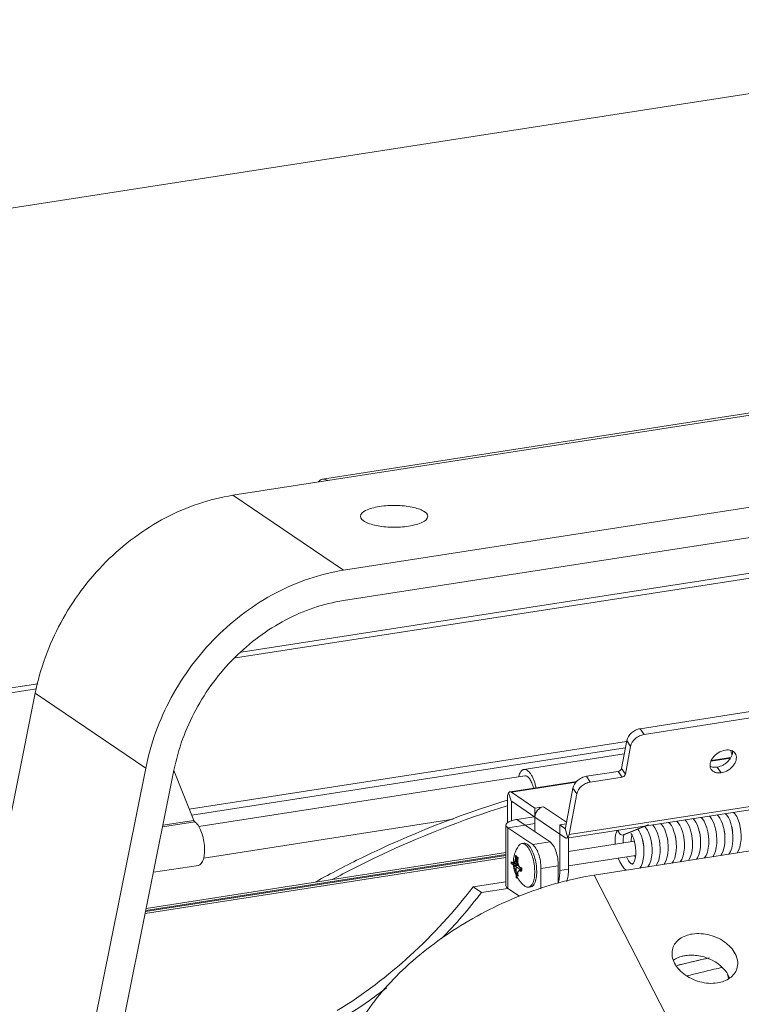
# Model space of a CAD drawing. Header units: millimetres. Extents: x 29170 to 33192, y 579 to 3108.
# Tile 72 of 256: x 30747 to 30860, y 1524 to 1677. Entities that reach past the tile are written whole.
import ezdxf

# ---------------------------------------------------------------- set-up
doc = ezdxf.new("R2010")
doc.units = ezdxf.units.MM
doc.layers.add('细实线', color=7, linetype='Continuous', lineweight=13)

msp = doc.modelspace()

# ---------------------------------------------------------------- linework, layer by layer
at = {"layer": '细实线'}
for p, q in [((30935.49, 1677.248), (30604.605, 1625.94)), ((30780.396, 1603.048), (30954.227, 1630.003)), ((30938.735, 1627.93), (30794.359, 1605.543)), ((30797.637, 1591.351), (30971.467, 1618.306)), ((30971.468, 1613.576), (30797.638, 1586.621)), ((30964.92, 1606.969), (30781.673, 1578.554)), ((30965.324, 1606.281), (30780.785, 1577.666)), ((30780.396, 1603.048), (30797.637, 1591.351)), ((30749.966, 1573.638), (30697.824, 1565.552)), ((30749.736, 1572.851), (30698.228, 1564.864)), ((30730.416, 1476.873), (30749.542, 1572.186)), ((30749.542, 1572.186), (30766.782, 1560.49)), ((30871.015, 1570.828), (30843.945, 1566.631)), ((30871.623, 1569.931), (30844.552, 1565.733)), ((30844.552, 1565.733), (30843.945, 1566.631)), ((30773.586, 1554.057), (30841.82, 1564.637)), ((30841.846, 1564.773), (30841.036, 1560.434)), ((30842.453, 1563.876), (30841.644, 1559.536)), ((30842.453, 1563.876), (30841.846, 1564.773)), ((30773.955, 1553.126), (30841.63, 1563.62)), ((30825.81, 1560.271), (30841.458, 1562.697)), ((30855.007, 1561.562), (30858.033, 1562.031)), ((30855.044, 1561.666), (30858.112, 1562.142)), ((30747.656, 1465.176), (30766.782, 1560.49)), ((30771.191, 1560.168), (30752.273, 1465.892)), ((30774.279, 1552.31), (30771.18, 1560.116)), ((30825.963, 1559.282), (30775.057, 1551.389)), ((30835.548, 1559.2), (30840.511, 1559.97)), ((30840.511, 1559.97), (30841.119, 1559.072)), ((30841.036, 1560.434), (30841.644, 1559.536)), ((30855.971, 1560.643), (30856.579, 1559.746)), ((30823.638, 1556.796), (30834.069, 1558.414)), ((30823.867, 1556.733), (30833.948, 1558.296)), ((30836.156, 1558.303), (30835.548, 1559.2)), ((30836.156, 1558.303), (30841.119, 1559.072)), ((30823.41, 1556.628), (30823.893, 1555.241)), ((30827.531, 1554.247), (30823.867, 1556.733)), ((30833.449, 1557.342), (30832.292, 1551.141)), ((30877.619, 1556.545), (30832.502, 1549.549)), ((30877.997, 1557.129), (30832.879, 1550.133)), ((30834.057, 1556.445), (30832.879, 1550.133)), ((30834.057, 1556.445), (30833.449, 1557.342)), ((30823.221, 1555.753), (30823.222, 1551.954)), ((30823.868, 1555.125), (30824.094, 1555.16)), ((30823.868, 1555.125), (30823.868, 1552.276)), ((30823.893, 1555.241), (30823.923, 1555.264)), ((30823.923, 1555.264), (30823.954, 1555.256)), ((30827.531, 1552.828), (30823.954, 1555.256)), ((30836.789, 1543.789), (30907.712, 1554.786)), ((30828.884, 1554.457), (30827.531, 1554.247)), ((30827.531, 1554.247), (30827.531, 1552.828)), ((30832.459, 1552.032), (30828.884, 1554.457)), ((30774.423, 1552.102), (30769.416, 1551.325)), ((30774.279, 1552.31), (30769.464, 1551.563)), ((30814.782, 1552.489), (30775.829, 1546.449)), ((30823.003, 1551.597), (30823.005, 1542.137)), ((30823.296, 1551.178), (30826.003, 1551.598)), ((30824.71, 1552.475), (30827.43, 1552.897)), ((30824.71, 1552.475), (30826.003, 1551.598)), ((30826.003, 1551.598), (30827.531, 1551.835)), ((30829.882, 1548.966), (30826.003, 1551.598)), ((30827.531, 1552.828), (30827.532, 1550.56)), ((30831.41, 1550.197), (30827.531, 1552.828)), ((30832.41, 1551.771), (30831.41, 1551.616)), ((30831.41, 1551.616), (30831.41, 1550.197)), ((30832.211, 1551.072), (30831.41, 1551.616)), ((30841.291, 1550.046), (30845.149, 1551.638)), ((30845.149, 1551.638), (30845.268, 1551.671)), ((30823.296, 1551.178), (30823.298, 1541.718)), ((30827.175, 1548.546), (30823.296, 1551.178)), ((30831.411, 1544.521), (30831.41, 1550.197)), ((30832.272, 1549.612), (30831.41, 1550.197)), ((30832.24, 1551.076), (30832.211, 1551.072)), ((30832.261, 1551.072), (30832.242, 1551.063)), ((30832.261, 1551.072), (30832.643, 1549.617)), ((30841.291, 1550.046), (30841.41, 1550.079)), ((30841.41, 1550.079), (30844.713, 1551.442)), ((30841.425, 1550.003), (30841.476, 1550.106)), ((30850.693, 1550.037), (30850.767, 1549.666)), ((30851.951, 1550.256), (30852.021, 1549.918)), ((30852.073, 1549.527), (30851.972, 1550.17)), ((30853.366, 1549.411), (30853.291, 1550.055)), ((30854.492, 1550.583), (30854.564, 1550.207)), ((30854.602, 1549.898), (30854.504, 1550.533)), ((30854.564, 1550.207), (30854.607, 1549.823)), ((30855.878, 1549.969), (30855.792, 1550.596)), ((30856.983, 1551.142), (30857.072, 1550.712)), ((30857.158, 1549.97), (30857.088, 1550.593)), ((30858.384, 1550.548), (30858.277, 1551.204)), ((30858.369, 1550.687), (30858.391, 1550.464)), ((30858.436, 1549.885), (30858.384, 1550.548)), ((30859.554, 1551.32), (30859.612, 1551.023)), ((30859.662, 1550.611), (30859.571, 1551.243)), ((30859.612, 1551.023), (30859.665, 1550.574)), ((30859.703, 1549.966), (30859.662, 1550.611)), ((30825.476, 1548.708), (30825.785, 1548.756)), ((30829.882, 1548.966), (30827.175, 1548.546)), ((30832.501, 1549.549), (30832.643, 1549.617)), ((30832.765, 1544.731), (30832.764, 1549.589)), ((30843.068, 1549.058), (30832.764, 1547.46)), ((30844.515, 1548.138), (30844.434, 1548.769)), ((30845.647, 1549.221), (30845.719, 1548.845)), ((30845.758, 1548.532), (30845.66, 1549.168)), ((30845.719, 1548.845), (30845.763, 1548.46)), ((30845.805, 1547.884), (30845.758, 1548.532)), ((30847.037, 1548.581), (30846.952, 1549.208)), ((30847.071, 1547.947), (30847.037, 1548.581)), ((30848.133, 1549.784), (30848.191, 1549.546)), ((30848.191, 1549.546), (30848.268, 1549.077)), ((30848.279, 1548.973), (30848.198, 1549.502)), ((30848.268, 1549.077), (30848.288, 1548.859)), ((30848.328, 1548.369), (30848.279, 1548.973)), ((30849.577, 1548.813), (30849.506, 1549.434)), ((30850.81, 1549.325), (30850.709, 1549.972)), ((30850.767, 1549.666), (30850.814, 1549.267)), ((30850.858, 1548.668), (30850.81, 1549.325)), ((30852.121, 1548.871), (30852.073, 1549.527)), ((30854.648, 1549.25), (30854.602, 1549.898)), ((30823.004, 1547.001), (30766.8, 1538.286)), ((30823.004, 1547.288), (30766.859, 1538.583)), ((30823.004, 1546.534), (30766.703, 1537.804)), ((30823.004, 1546.821), (30766.763, 1538.1)), ((30823.831, 1545.834), (30823.823, 1545.607)), ((30823.823, 1545.607), (30825.375, 1544.555)), ((30823.951, 1545.753), (30823.831, 1545.834)), ((30824.129, 1545.698), (30824.146, 1545.7)), ((30824.146, 1545.7), (30824.179, 1545.708)), ((30824.926, 1545.458), (30824.178, 1545.559)), ((30824.179, 1545.708), (30824.2, 1545.716)), ((30824.184, 1545.75), (30824.21, 1545.697)), ((30824.247, 1545.665), (30824.901, 1545.535)), ((30824.493, 1546.84), (30824.493, 1546.576)), ((30824.6, 1543.378), (30824.599, 1546.784)), ((30824.685, 1546.419), (30824.866, 1546.271)), ((30824.704, 1546.696), (30824.704, 1546.433)), ((30824.741, 1546.595), (30824.907, 1546.431)), ((30824.91, 1546.466), (30824.83, 1546.548)), ((30843.235, 1546.857), (30832.765, 1545.234)), ((30842.74, 1545.51), (30842.715, 1545.502)), ((30842.797, 1545.553), (30842.74, 1545.51)), ((30843.2, 1546.566), (30843.077, 1546.833)), ((30774.997, 1545.308), (30767.991, 1544.221)), ((30824.184, 1545.36), (30824.977, 1545.337)), ((30824.21, 1545.291), (30824.995, 1545.297)), ((30824.686, 1543.924), (30824.836, 1544.077)), ((30824.742, 1543.759), (30824.851, 1543.889)), ((30825.477, 1544.844), (30825.001, 1544.457)), ((30825.248, 1544.873), (30825.368, 1544.791)), ((30825.248, 1544.409), (30825.368, 1544.328)), ((30825.347, 1544.52), (30825.483, 1544.673)), ((30825.368, 1544.791), (30825.375, 1544.555)), ((30825.368, 1544.328), (30825.375, 1544.555)), ((30831.176, 1545.25), (30828.469, 1544.831)), ((30828.469, 1541.665), (30828.469, 1544.831)), ((30831.176, 1542.541), (30831.176, 1545.25)), ((30832.765, 1544.731), (30831.411, 1544.521)), ((30817.88, 1541.955), (30823.005, 1542.75)), ((30824.705, 1543.322), (30824.705, 1543.586)), ((30824.786, 1543.719), (30824.742, 1543.759)), ((30824.831, 1543.686), (30824.883, 1543.756)), ((30836.789, 1543.789), (30851.725, 1514.739)), ((30819.173, 1541.078), (30817.88, 1541.955)), ((30819.173, 1541.078), (30823.298, 1541.718)), ((30823.298, 1541.718), (30825.119, 1540.482)), ((30826.005, 1542.035), (30825.943, 1542.08)), ((30826.533, 1541.89), (30826.842, 1541.938)), ((30857.756, 1527.662), (30857.555, 1528.363))]:
    msp.add_line(p, q, dxfattribs=at)
for points in [[(30857.088, 1550.593), (30856.971, 1551.203), (30856.809, 1551.774), (30856.614, 1552.272), (30856.399, 1552.678), (30856.169, 1552.997), (30855.971, 1553.188)], [(30858.277, 1551.204), (30858.122, 1551.816), (30857.929, 1552.351), (30857.711, 1552.792), (30857.475, 1553.141), (30857.239, 1553.384)], [(30859.571, 1551.243), (30859.432, 1551.852), (30859.244, 1552.419), (30859.013, 1552.919), (30858.746, 1553.328), (30858.498, 1553.58)], [(30846.952, 1549.208), (30846.821, 1549.812), (30846.651, 1550.355), (30846.457, 1550.812), (30846.246, 1551.185), (30846.016, 1551.482), (30845.862, 1551.62)], [(30848.198, 1549.502), (30848.074, 1550.044), (30847.909, 1550.564), (30847.721, 1551.006), (30847.515, 1551.372), (30847.291, 1551.666), (30847.126, 1551.816)], [(30849.506, 1549.434), (30849.388, 1550.042), (30849.225, 1550.611), (30849.031, 1551.105), (30848.817, 1551.508), (30848.587, 1551.824), (30848.392, 1552.012)], [(30850.709, 1549.972), (30850.557, 1550.591), (30850.362, 1551.146), (30850.14, 1551.603), (30849.901, 1551.959), (30849.66, 1552.209)], [(30851.972, 1550.17), (30851.82, 1550.786), (30851.625, 1551.342), (30851.402, 1551.801), (30851.162, 1552.158), (30850.922, 1552.405)], [(30853.291, 1550.055), (30853.17, 1550.66), (30853.014, 1551.203), (30852.829, 1551.674), (30852.623, 1552.068), (30852.396, 1552.389), (30852.183, 1552.6)], [(30854.504, 1550.533), (30854.357, 1551.143), (30854.163, 1551.705), (30853.935, 1552.181), (30853.685, 1552.553), (30853.448, 1552.796)], [(30855.792, 1550.596), (30855.66, 1551.196), (30855.491, 1551.734), (30855.298, 1552.188), (30855.087, 1552.559), (30854.859, 1552.854), (30854.705, 1552.991)], [(30840.391, 1550.772), (30840.247, 1550.497), (30840.122, 1550.091), (30840.044, 1549.596), (30840.021, 1549.012), (30840.046, 1548.589)], [(30842.495, 1550.278), (30842.504, 1550.269), (30842.581, 1550.189), (30842.695, 1550.025), (30842.828, 1549.768), (30842.963, 1549.422), (30843.085, 1549), (30843.181, 1548.525), (30843.245, 1548.02), (30843.269, 1547.512), (30843.254, 1547.021), (30843.2, 1546.568), (30843.112, 1546.177), (30843.003, 1545.873), (30842.89, 1545.666), (30842.797, 1545.553)], [(30842.57, 1548.981), (30842.56, 1549.352), (30842.583, 1549.721), (30842.631, 1550.008), (30842.654, 1550.084)], [(30844.434, 1548.769), (30844.31, 1549.358), (30844.153, 1549.885), (30843.969, 1550.34), (30843.764, 1550.722), (30843.582, 1550.975)], [(30845.66, 1549.168), (30845.512, 1549.78), (30845.318, 1550.341), (30845.09, 1550.814), (30844.842, 1551.183), (30844.624, 1551.405)], [(30853.186, 1550.58), (30853.198, 1550.54), (30853.293, 1550.061), (30853.354, 1549.552), (30853.356, 1549.491)], [(30855.693, 1551.049), (30855.709, 1550.994), (30855.807, 1550.529), (30855.873, 1550.032), (30855.875, 1549.992)], [(30857.072, 1550.712), (30857.137, 1550.211), (30857.144, 1550.096)], [(30858.243, 1551.338), (30858.291, 1551.142), (30858.369, 1550.687)], [(30841.307, 1548.785), (30841.296, 1549.137), (30841.318, 1549.512), (30841.366, 1549.804), (30841.425, 1550.003)], [(30844.336, 1549.234), (30844.354, 1549.171), (30844.449, 1548.691), (30844.511, 1548.182), (30844.511, 1548.163)], [(30846.958, 1549.189), (30847.022, 1548.734), (30847.028, 1548.641)], [(30848.946, 1545.674), (30849.123, 1545.933), (30849.335, 1546.423), (30849.482, 1546.977), (30849.568, 1547.571), (30849.598, 1548.189), (30849.577, 1548.813)], [(30849.399, 1549.987), (30849.405, 1549.966), (30849.501, 1549.487), (30849.563, 1548.978), (30849.566, 1548.906)], [(30850.215, 1545.871), (30850.444, 1546.241), (30850.648, 1546.778), (30850.782, 1547.376), (30850.85, 1548.013), (30850.858, 1548.668)], [(30851.479, 1546.067), (30851.712, 1546.448), (30851.914, 1546.984), (30852.046, 1547.581), (30852.114, 1548.217), (30852.121, 1548.871)], [(30852.021, 1549.918), (30852.085, 1549.417), (30852.096, 1549.205)], [(30852.736, 1546.262), (30852.881, 1546.464), (30853.104, 1546.952), (30853.26, 1547.509), (30853.353, 1548.114), (30853.388, 1548.754), (30853.366, 1549.411)], [(30854.008, 1546.459), (30854.246, 1546.855), (30854.443, 1547.383), (30854.573, 1547.972), (30854.64, 1548.602), (30854.648, 1549.25)], [(30855.269, 1546.654), (30855.489, 1547.009), (30855.688, 1547.516), (30855.823, 1548.087), (30855.897, 1548.699), (30855.914, 1549.332), (30855.878, 1549.969)], [(30856.525, 1546.849), (30856.693, 1547.091), (30856.907, 1547.578), (30857.057, 1548.132), (30857.146, 1548.727), (30857.178, 1549.345), (30857.158, 1549.97)], [(30857.799, 1547.047), (30858.046, 1547.463), (30858.242, 1548.003), (30858.369, 1548.601), (30858.432, 1549.232), (30858.436, 1549.885)], [(30859.061, 1547.242), (30859.289, 1547.616), (30859.484, 1548.124), (30859.617, 1548.701), (30859.689, 1549.323), (30859.703, 1549.966)], [(30843.895, 1544.891), (30844.092, 1545.192), (30844.299, 1545.692), (30844.44, 1546.253), (30844.521, 1546.857), (30844.545, 1547.492), (30844.515, 1548.138)], [(30845.165, 1545.088), (30845.404, 1545.486), (30845.601, 1546.015), (30845.731, 1546.606), (30845.797, 1547.236), (30845.805, 1547.884)], [(30846.425, 1545.283), (30846.643, 1545.632), (30846.842, 1546.137), (30846.978, 1546.706), (30847.053, 1547.316), (30847.071, 1547.947)], [(30847.683, 1545.478), (30847.809, 1545.648), (30848.024, 1546.096), (30848.182, 1546.614), (30848.283, 1547.175), (30848.33, 1547.765), (30848.328, 1548.369)], [(30840.515, 1546.436), (30840.763, 1545.862), (30841.068, 1545.328), (30841.417, 1544.878), (30841.772, 1544.561)], [(30842.641, 1545.52), (30842.514, 1545.598), (30842.34, 1545.761), (30842.147, 1546.01), (30841.95, 1546.342), (30841.813, 1546.637)], [(30842.717, 1545.502), (30842.699, 1545.502), (30842.641, 1545.52)]]:
    msp.add_lwpolyline(points, dxfattribs=at)
for centre, radius, start, end in [((30828.75, 1545.725), 4.6, 145.22989, 180.31677), ((30828.748, 1545.725), 4.598, 180.31679, 180.69965), ((30828.747, 1545.725), 4.597, 180.69964, 181.11782), ((30828.75, 1545.725), 4.6, 181.11793, 232.3986), ((30827.201, 1545.561), 3.023, 177.95126, 180.0281), ((30827.498, 1545.562), 3.32, 180.04399, 183.47607), ((30827.043, 1545.566), 2.864, 177.3324, 177.93865), ((30826.942, 1545.571), 2.763, 176.28216, 177.33528), ((30829.175, 1545.093), 4.681, 161.29075, 163.54844), ((30830.371, 1544.927), 5.668, 164.15826, 166.05118), ((30824.859, 1545.572), 0.707, 197.39727, 203.36565), ((30828.438, 1545.102), 3.933, 197.43106, 199.96664), ((30828.113, 1551.515), 7.147, 247.22781, 248.34985), ((30826.572, 1548.648), 4.306, 253.46103, 255.25134), ((30822.027, 1544.665), 3.455, 2.95704, 3.44767), ((30822.517, 1544.673), 2.965, 356.35145, 0.03543), ((30822.185, 1544.672), 3.297, 0.0371, 2.97884), ((30825.183, 1544.198), 0.623, 230.34566, 232.23907), ((30825.146, 1544.149), 0.561, 232.21086, 235.80364), ((30828.732, 1544.877), 4.009, 195.60806, 197.9927), ((30754.591, 1590.407), 81.265, 315.86809, 322.6268), ((30882.008, 1404.079), 129.69, 102.11526, 104.41224), ((30881.919, 1404.466), 129.293, 102.21665, 104.11115), ((30882.228, 1403.212), 130.585, 104.10864, 104.4215), ((30884.248, 1402.27), 130.047, 102.78691, 104.70897), ((30883.942, 1403.593), 128.689, 102.19384, 102.78452), ((30757.912, 1586.513), 76.138, 301.7395, 307.61453)]:
    msp.add_arc(centre, radius, start, end, dxfattribs=at)
for points, knots in [([(30794.36, 1605.543), (30794.303, 1605.534), (30794.061, 1605.471), (30793.856, 1605.304), (30793.733, 1605.158)], [0, 0, 0, 0, 0.2330114, 1, 1, 1, 1]), ([(30795.124, 1605.332), (30795.062, 1605.374), (30794.833, 1605.51), (30794.55, 1605.572), (30794.36, 1605.543)], [0, 0, 0, 0, 0.2799529, 1, 1, 1, 1]), ([(30780.396, 1603.048), (30776.747, 1602.482), (30771.313, 1600.615), (30764.902, 1596.567), (30758.973, 1591.444), (30753.05, 1583.482), (30750.308, 1576.005), (30749.542, 1572.186)], [0, 0, 0, 0, 0.2398939, 0.3645501, 0.4913243, 0.7470206, 1, 1, 1, 1]), ([(30803.286, 1601.299), (30802.873, 1601.234), (30802.114, 1601.072), (30801.07, 1600.717), (30800.298, 1600.167), (30800.299, 1599.762)], [0, 0, 0, 0, 0.3594279, 0.6515801, 1, 1, 1, 1]), ([(30810.798, 1599.765), (30810.798, 1600.115), (30810.197, 1600.619), (30809.318, 1600.968), (30808.298, 1601.236), (30807.125, 1601.405), (30805.431, 1601.504), (30804.134, 1601.43), (30803.286, 1601.299)], [0, 0, 0, 0, 0.1306025, 0.2364591, 0.3676442, 0.518101, 0.6797159, 1, 1, 1, 1]), ([(30800.299, 1599.762), (30800.299, 1599.412), (30800.9, 1598.907), (30801.779, 1598.558), (30802.799, 1598.291), (30803.972, 1598.122), (30805.666, 1598.022), (30806.963, 1598.097), (30807.811, 1598.228)], [0, 0, 0, 0, 0.1306025, 0.2364591, 0.3676442, 0.518101, 0.6797159, 1, 1, 1, 1]), ([(30807.811, 1598.228), (30808.225, 1598.292), (30808.983, 1598.455), (30810.027, 1598.81), (30810.799, 1599.36), (30810.798, 1599.765)], [0, 0, 0, 0, 0.3594279, 0.6515801, 1, 1, 1, 1]), ([(30797.637, 1591.351), (30793.987, 1590.786), (30788.554, 1588.918), (30782.142, 1584.87), (30776.213, 1579.748), (30770.29, 1571.786), (30767.548, 1564.308), (30766.782, 1560.49)], [0, 0, 0, 0, 0.2398939, 0.3645501, 0.4913243, 0.7470206, 1, 1, 1, 1]), ([(30771.191, 1560.168), (30771.848, 1563.442), (30774.198, 1569.851), (30779.275, 1576.675), (30784.357, 1581.066), (30789.852, 1584.536), (30794.509, 1586.136), (30797.638, 1586.621)], [0, 0, 0, 0, 0.2529794, 0.5086757, 0.6354499, 0.7601061, 1, 1, 1, 1]), ([(30841.846, 1564.773), (30841.931, 1565.234), (30842.389, 1565.887), (30843.205, 1566.428), (30843.698, 1566.593), (30843.945, 1566.631)], [0, 0, 0, 0, 0.4791212, 0.7449765, 1, 1, 1, 1]), ([(30844.552, 1565.733), (30844.306, 1565.695), (30843.812, 1565.531), (30842.997, 1564.99), (30842.539, 1564.336), (30842.453, 1563.876)], [0, 0, 0, 0, 0.2550235, 0.5208788, 1, 1, 1, 1]), ([(30855.047, 1560.259), (30854.968, 1560.376), (30854.852, 1560.655), (30854.842, 1561.124), (30854.983, 1561.614), (30855.362, 1562.267), (30856.101, 1562.935), (30856.855, 1563.236), (30857.241, 1563.296)], [0, 0, 0, 0, 0.0988151, 0.2046949, 0.3216937, 0.450093, 0.7272153, 1, 1, 1, 1]), ([(30858.352, 1563.159), (30858.381, 1562.892), (30858.259, 1562.292), (30857.82, 1561.664), (30857.332, 1561.227), (30856.772, 1560.865), (30856.294, 1560.693), (30855.971, 1560.643)], [0, 0, 0, 0, 0.2157021, 0.4673717, 0.6023408, 0.738594, 1, 1, 1, 1]), ([(30858.773, 1562.783), (30858.852, 1562.665), (30858.968, 1562.386), (30858.978, 1561.917), (30858.837, 1561.427), (30858.458, 1560.774), (30857.719, 1560.106), (30856.965, 1559.806), (30856.579, 1559.746)], [0, 0, 0, 0, 0.0988151, 0.2046949, 0.3216937, 0.450093, 0.7272153, 1, 1, 1, 1]), ([(30857.241, 1563.296), (30857.399, 1563.32), (30857.707, 1563.338), (30858.145, 1563.261), (30858.515, 1563.078), (30858.702, 1562.887), (30858.773, 1562.783)], [0, 0, 0, 0, 0.2817447, 0.5400201, 0.7765229, 1, 1, 1, 1]), ([(30858.073, 1563.241), (30858.092, 1563.188), (30858.168, 1562.967), (30858.233, 1562.743), (30858.276, 1562.572)], [0, 0, 0, 0, 0.2441535, 1, 1, 1, 1]), ([(30855.971, 1560.643), (30855.871, 1560.628), (30855.501, 1560.593), (30855.114, 1560.657), (30854.873, 1560.78)], [0, 0, 0, 0, 0.2720402, 1, 1, 1, 1]), ([(30824.976, 1559.13), (30825.014, 1559.284), (30825.101, 1559.564), (30825.289, 1559.921), (30825.492, 1560.138), (30825.672, 1560.238), (30825.764, 1560.264), (30825.81, 1560.271)], [0, 0, 0, 0, 0.3201043, 0.588298, 0.8088544, 0.9065369, 1, 1, 1, 1]), ([(30825.81, 1560.271), (30825.897, 1560.284), (30826.092, 1560.268), (30826.372, 1560.122), (30826.644, 1559.872), (30826.853, 1559.595), (30827.014, 1559.33), (30827.178, 1559.02), (30827.364, 1558.589), (30827.548, 1558.025), (30827.644, 1557.629), (30827.685, 1557.425)], [0, 0, 0, 0, 0.0727706, 0.1560757, 0.2561403, 0.3749341, 0.4412207, 0.511744, 0.6639778, 0.8281469, 1, 1, 1, 1]), ([(30827.279, 1557.362), (30827.218, 1557.634), (30827.103, 1558.024), (30826.891, 1558.496), (30826.721, 1558.786), (30826.54, 1559.018), (30826.351, 1559.185), (30826.158, 1559.282), (30826.023, 1559.292), (30825.963, 1559.282)], [0, 0, 0, 0, 0.3366129, 0.4883592, 0.6244429, 0.7427047, 0.8426317, 0.926354, 1, 1, 1, 1]), ([(30840.511, 1559.97), (30840.573, 1559.979), (30840.801, 1560.053), (30841.003, 1560.259), (30841.036, 1560.434)], [0, 0, 0, 0, 0.2590933, 1, 1, 1, 1]), ([(30841.644, 1559.536), (30841.633, 1559.481), (30841.537, 1559.256), (30841.302, 1559.1), (30841.119, 1559.072)], [0, 0, 0, 0, 0.2325247, 1, 1, 1, 1]), ([(30856.579, 1559.746), (30856.421, 1559.721), (30856.113, 1559.703), (30855.675, 1559.781), (30855.305, 1559.964), (30855.118, 1560.154), (30855.047, 1560.259)], [0, 0, 0, 0, 0.2817447, 0.5400201, 0.7765229, 1, 1, 1, 1]), ([(30833.449, 1557.342), (30833.535, 1557.803), (30833.993, 1558.456), (30834.808, 1558.998), (30835.302, 1559.162), (30835.548, 1559.2)], [0, 0, 0, 0, 0.4791212, 0.7449765, 1, 1, 1, 1]), ([(30836.156, 1558.303), (30835.909, 1558.264), (30835.416, 1558.1), (30834.601, 1557.559), (30834.143, 1556.906), (30834.057, 1556.445)], [0, 0, 0, 0, 0.2550235, 0.5208788, 1, 1, 1, 1]), ([(30823.41, 1556.628), (30823.338, 1556.519), (30823.244, 1556.224), (30823.221, 1555.923), (30823.221, 1555.753)], [0, 0, 0, 0, 0.4331096, 1, 1, 1, 1]), ([(30823.638, 1556.796), (30823.616, 1556.793), (30823.523, 1556.766), (30823.451, 1556.69), (30823.41, 1556.628)], [0, 0, 0, 0, 0.2252757, 1, 1, 1, 1]), ([(30823.867, 1556.733), (30823.849, 1556.746), (30823.78, 1556.787), (30823.695, 1556.805), (30823.638, 1556.796)], [0, 0, 0, 0, 0.2802741, 1, 1, 1, 1]), ([(30793.324, 1542.753), (30795.724, 1544.079), (30805.338, 1549.078), (30815.464, 1553.099), (30823.203, 1555.464)], [0, 0, 0, 0, 0.2531022, 1, 1, 1, 1]), ([(30823.868, 1555.125), (30823.868, 1555.137), (30823.869, 1555.176), (30823.877, 1555.218), (30823.893, 1555.241)], [0, 0, 0, 0, 0.2977222, 1, 1, 1, 1]), ([(30795.864, 1543.082), (30798.069, 1544.267), (30806.896, 1548.749), (30816.144, 1552.409), (30823.205, 1554.613)], [0, 0, 0, 0, 0.2528346, 1, 1, 1, 1]), ([(30827.531, 1552.828), (30827.531, 1553.207), (30827.819, 1553.969), (30828.518, 1554.401), (30828.884, 1554.457)], [0, 0, 0, 0, 0.5056383, 1, 1, 1, 1]), ([(30774.279, 1552.31), (30774.297, 1552.264), (30774.334, 1552.188), (30774.392, 1552.121), (30774.423, 1552.102)], [0, 0, 0, 0, 0.5717456, 1, 1, 1, 1]), ([(30774.997, 1545.308), (30775.081, 1545.321), (30775.255, 1545.391), (30775.471, 1545.599), (30775.652, 1545.898), (30775.795, 1546.281), (30775.899, 1546.737), (30775.96, 1547.253), (30775.977, 1547.815), (30775.938, 1548.608), (30775.783, 1549.59), (30775.5, 1550.518), (30775.201, 1551.167), (30774.963, 1551.565), (30774.71, 1551.879), (30774.519, 1552.042), (30774.423, 1552.102)], [0, 0, 0, 0, 0.0336888, 0.071939, 0.1175401, 0.1714771, 0.233537, 0.3027588, 0.377696, 0.4565827, 0.6181529, 0.7713037, 0.8400733, 0.9015972, 0.9549547, 1, 1, 1, 1]), ([(30823.003, 1551.597), (30823.003, 1551.828), (30823.345, 1552.072), (30823.722, 1552.233), (30824.139, 1552.37), (30824.474, 1552.438), (30824.71, 1552.475)], [0, 0, 0, 0, 0.3483555, 0.4850481, 0.6406386, 1, 1, 1, 1]), ([(30823.296, 1551.178), (30823.213, 1551.234), (30823.074, 1551.347), (30823.003, 1551.521), (30823.003, 1551.597)], [0, 0, 0, 0, 0.5683619, 1, 1, 1, 1]), ([(30832.292, 1551.141), (30832.291, 1551.134), (30832.285, 1551.109), (30832.274, 1551.084), (30832.261, 1551.072)], [0, 0, 0, 0, 0.3040303, 1, 1, 1, 1]), ([(30832.643, 1549.617), (30832.705, 1549.671), (30832.81, 1549.84), (30832.859, 1550.026), (30832.879, 1550.133)], [0, 0, 0, 0, 0.4294422, 1, 1, 1, 1]), ([(30840.584, 1550.804), (30840.57, 1550.704), (30840.585, 1550.546), (30840.669, 1550.361), (30840.788, 1550.198), (30840.997, 1550.055), (30841.198, 1550.031), (30841.291, 1550.046)], [0, 0, 0, 0, 0.2545726, 0.383977, 0.5126668, 0.7616075, 1, 1, 1, 1]), ([(30824.971, 1548.348), (30825.036, 1548.442), (30825.179, 1548.603), (30825.38, 1548.693), (30825.476, 1548.708)], [0, 0, 0, 0, 0.5399816, 1, 1, 1, 1]), ([(30825.476, 1548.708), (30825.498, 1548.712), (30825.589, 1548.72), (30825.682, 1548.707), (30825.748, 1548.687)], [0, 0, 0, 0, 0.2439826, 1, 1, 1, 1]), ([(30825.748, 1548.687), (30825.769, 1548.681), (30825.859, 1548.65), (30825.944, 1548.603), (30826.004, 1548.563)], [0, 0, 0, 0, 0.2356961, 1, 1, 1, 1]), ([(30825.785, 1548.756), (30825.808, 1548.76), (30825.903, 1548.769), (30826, 1548.753), (30826.068, 1548.732)], [0, 0, 0, 0, 0.2435086, 1, 1, 1, 1]), ([(30826.792, 1541.996), (30826.95, 1542.105), (30827.138, 1542.376), (30827.302, 1542.795), (30827.444, 1543.363), (30827.515, 1544.186), (30827.456, 1545.238), (30827.259, 1546.298), (30826.943, 1547.26), (30826.589, 1547.943), (30826.262, 1548.352), (30826.091, 1548.504), (30826.004, 1548.563)], [0, 0, 0, 0, 0.0806776, 0.1320316, 0.190676, 0.3264813, 0.4785454, 0.6341117, 0.7798542, 0.9040908, 0.9557668, 1, 1, 1, 1]), ([(30826.068, 1548.732), (30826.089, 1548.726), (30826.175, 1548.695), (30826.255, 1548.65), (30826.313, 1548.611)], [0, 0, 0, 0, 0.2362167, 1, 1, 1, 1]), ([(30826.843, 1541.938), (30826.924, 1541.95), (30827.094, 1542.018), (30827.306, 1542.22), (30827.483, 1542.511), (30827.625, 1542.882), (30827.728, 1543.325), (30827.813, 1544.019), (30827.801, 1544.967), (30827.628, 1546.11), (30827.312, 1547.167), (30826.942, 1547.926), (30826.592, 1548.379), (30826.407, 1548.547), (30826.313, 1548.611)], [0, 0, 0, 0, 0.0335865, 0.071655, 0.1169615, 0.170503, 0.2320955, 0.30082, 0.4536382, 0.6147881, 0.7683086, 0.8996911, 0.9539844, 1, 1, 1, 1]), ([(30828.469, 1544.831), (30828.468, 1545.216), (30828.399, 1545.985), (30828.135, 1547.055), (30827.792, 1547.84), (30827.452, 1548.311), (30827.268, 1548.483), (30827.175, 1548.546)], [0, 0, 0, 0, 0.2863601, 0.5699237, 0.8156446, 0.9162291, 1, 1, 1, 1]), ([(30829.882, 1548.966), (30829.975, 1548.902), (30830.159, 1548.731), (30830.499, 1548.259), (30830.842, 1547.474), (30831.106, 1546.405), (30831.175, 1545.636), (30831.176, 1545.25)], [0, 0, 0, 0, 0.0837709, 0.1843554, 0.4300763, 0.7136399, 1, 1, 1, 1]), ([(30832.272, 1549.612), (30832.291, 1549.599), (30832.359, 1549.558), (30832.444, 1549.54), (30832.501, 1549.548)], [0, 0, 0, 0, 0.2799301, 1, 1, 1, 1]), ([(30823.951, 1545.753), (30823.958, 1545.748), (30823.967, 1545.743), (30823.977, 1545.736), (30823.985, 1545.732), (30823.994, 1545.727), (30824.004, 1545.723), (30824.011, 1545.719), (30824.019, 1545.716), (30824.026, 1545.713), (30824.034, 1545.711), (30824.039, 1545.708), (30824.045, 1545.707), (30824.052, 1545.705), (30824.06, 1545.703), (30824.067, 1545.701), (30824.075, 1545.7), (30824.084, 1545.699), (30824.093, 1545.698), (30824.1, 1545.697), (30824.112, 1545.698), (30824.121, 1545.698), (30824.129, 1545.698)], [0, 0, 0, 0, 0.125, 0.15625, 0.1875, 0.25, 0.3125, 0.34375, 0.375, 0.4375, 0.46875, 0.5, 0.53125, 0.5625, 0.625, 0.65625, 0.6875, 0.75, 0.8125, 0.84375, 0.875, 1, 1, 1, 1]), ([(30824.2, 1545.716), (30824.21, 1545.724), (30824.226, 1545.735), (30824.246, 1545.75), (30824.259, 1545.759), (30824.27, 1545.767), (30824.276, 1545.772), (30824.281, 1545.775), (30824.283, 1545.777), (30824.286, 1545.78), (30824.288, 1545.784), (30824.293, 1545.79), (30824.298, 1545.798), (30824.307, 1545.81), (30824.319, 1545.825), (30824.33, 1545.841), (30824.339, 1545.853), (30824.345, 1545.861), (30824.349, 1545.867), (30824.352, 1545.871), (30824.354, 1545.873), (30824.356, 1545.877), (30824.359, 1545.885), (30824.364, 1545.895), (30824.369, 1545.908), (30824.375, 1545.92), (30824.382, 1545.937), (30824.39, 1545.954), (30824.397, 1545.97), (30824.403, 1545.983), (30824.407, 1545.993), (30824.41, 1546), (30824.412, 1546.005), (30824.414, 1546.007), (30824.415, 1546.012), (30824.416, 1546.017), (30824.418, 1546.026), (30824.422, 1546.038), (30824.426, 1546.054), (30824.431, 1546.074), (30824.438, 1546.1), (30824.445, 1546.126), (30824.45, 1546.146), (30824.454, 1546.159), (30824.456, 1546.168), (30824.457, 1546.173), (30824.458, 1546.179), (30824.459, 1546.187), (30824.461, 1546.199), (30824.463, 1546.214), (30824.466, 1546.238), (30824.471, 1546.268), (30824.476, 1546.305), (30824.48, 1546.332), (30824.482, 1546.35), (30824.483, 1546.358), (30824.484, 1546.364), (30824.485, 1546.37), (30824.485, 1546.382), (30824.486, 1546.398), (30824.487, 1546.424), (30824.488, 1546.457), (30824.491, 1546.51), (30824.492, 1546.55), (30824.493, 1546.576)], [0, 0, 0, 0, 0.0625, 0.09375, 0.125, 0.140625, 0.15625, 0.1640625, 0.1679688, 0.171875, 0.1796875, 0.1875, 0.203125, 0.21875, 0.25, 0.28125, 0.296875, 0.3125, 0.3203125, 0.328125, 0.3320312, 0.3359375, 0.34375, 0.359375, 0.375, 0.390625, 0.40625, 0.4375, 0.453125, 0.46875, 0.484375, 0.4921875, 0.4960938, 0.5, 0.5039062, 0.5078125, 0.515625, 0.53125, 0.546875, 0.5625, 0.59375, 0.625, 0.640625, 0.65625, 0.6640625, 0.6679688, 0.671875, 0.6796875, 0.6875, 0.703125, 0.71875, 0.75, 0.78125, 0.8125, 0.8203125, 0.828125, 0.8320312, 0.8359375, 0.84375, 0.859375, 0.875, 0.90625, 0.9375, 1, 1, 1, 1]), ([(30824.21, 1545.697), (30824.212, 1545.693), (30824.221, 1545.679), (30824.236, 1545.668), (30824.247, 1545.665)], [0, 0, 0, 0, 0.3040063, 1, 1, 1, 1]), ([(30824.247, 1545.665), (30824.261, 1545.663), (30824.297, 1545.675), (30824.367, 1545.743), (30824.464, 1545.888), (30824.583, 1546.123), (30824.654, 1546.312), (30824.685, 1546.419)], [0, 0, 0, 0, 0.0476683, 0.1169021, 0.3268427, 0.6246046, 1, 1, 1, 1]), ([(30824.599, 1546.784), (30824.595, 1546.786), (30824.59, 1546.79), (30824.584, 1546.794), (30824.579, 1546.797), (30824.573, 1546.8), (30824.567, 1546.804), (30824.563, 1546.807), (30824.559, 1546.809), (30824.553, 1546.812), (30824.548, 1546.815), (30824.54, 1546.819), (30824.534, 1546.821), (30824.53, 1546.824), (30824.525, 1546.826), (30824.52, 1546.828), (30824.515, 1546.83), (30824.511, 1546.832), (30824.504, 1546.835), (30824.498, 1546.838), (30824.493, 1546.84)], [0, 0, 0, 0, 0.125, 0.15625, 0.1875, 0.25, 0.3125, 0.34375, 0.375, 0.4375, 0.5, 0.5625, 0.625, 0.65625, 0.6875, 0.75, 0.8125, 0.84375, 0.875, 1, 1, 1, 1]), ([(30824.599, 1546.784), (30824.601, 1546.782), (30824.605, 1546.78), (30824.61, 1546.776), (30824.614, 1546.773), (30824.619, 1546.77), (30824.625, 1546.765), (30824.631, 1546.761), (30824.635, 1546.757), (30824.639, 1546.754), (30824.643, 1546.751), (30824.647, 1546.748), (30824.65, 1546.745), (30824.654, 1546.742), (30824.659, 1546.738), (30824.663, 1546.734), (30824.668, 1546.73), (30824.672, 1546.726), (30824.677, 1546.722), (30824.682, 1546.717), (30824.686, 1546.713), (30824.691, 1546.709), (30824.697, 1546.703), (30824.702, 1546.699), (30824.704, 1546.696)], [0, 0, 0, 0, 0.0625, 0.125, 0.15625, 0.1875, 0.25, 0.3125, 0.34375, 0.375, 0.4375, 0.46875, 0.5, 0.53125, 0.5625, 0.625, 0.65625, 0.6875, 0.75, 0.8125, 0.84375, 0.875, 0.9375, 1, 1, 1, 1]), ([(30825.248, 1544.873), (30825.239, 1544.88), (30825.221, 1544.896), (30825.199, 1544.916), (30825.182, 1544.931), (30825.171, 1544.941), (30825.162, 1544.949), (30825.155, 1544.955), (30825.15, 1544.96), (30825.146, 1544.963), (30825.144, 1544.965), (30825.142, 1544.967), (30825.141, 1544.969), (30825.139, 1544.972), (30825.135, 1544.977), (30825.13, 1544.984), (30825.123, 1544.992), (30825.115, 1545.004), (30825.104, 1545.018), (30825.092, 1545.035), (30825.079, 1545.052), (30825.068, 1545.066), (30825.06, 1545.077), (30825.054, 1545.086), (30825.048, 1545.093), (30825.044, 1545.099), (30825.041, 1545.103), (30825.038, 1545.108), (30825.034, 1545.115), (30825.029, 1545.124), (30825.023, 1545.135), (30825.015, 1545.15), (30825.006, 1545.168), (30824.994, 1545.189), (30824.982, 1545.211), (30824.971, 1545.232), (30824.961, 1545.25), (30824.954, 1545.263), (30824.95, 1545.27), (30824.947, 1545.275), (30824.945, 1545.282), (30824.941, 1545.291), (30824.935, 1545.306), (30824.926, 1545.327), (30824.916, 1545.353), (30824.902, 1545.387), (30824.888, 1545.422), (30824.876, 1545.452), (30824.87, 1545.467), (30824.866, 1545.476), (30824.864, 1545.482), (30824.862, 1545.489), (30824.859, 1545.499), (30824.854, 1545.515), (30824.847, 1545.539), (30824.838, 1545.567), (30824.827, 1545.604), (30824.816, 1545.642), (30824.806, 1545.675), (30824.801, 1545.691), (30824.799, 1545.701), (30824.796, 1545.707), (30824.795, 1545.715), (30824.793, 1545.725), (30824.789, 1545.742), (30824.782, 1545.777), (30824.771, 1545.827), (30824.761, 1545.877), (30824.754, 1545.912), (30824.75, 1545.929), (30824.748, 1545.939), (30824.746, 1545.947), (30824.745, 1545.954), (30824.744, 1545.964), (30824.742, 1545.982), (30824.737, 1546.018), (30824.731, 1546.068), (30824.724, 1546.119), (30824.72, 1546.155), (30824.717, 1546.172), (30824.716, 1546.182), (30824.715, 1546.19), (30824.715, 1546.198), (30824.714, 1546.208), (30824.714, 1546.225), (30824.712, 1546.251), (30824.711, 1546.281), (30824.709, 1546.322), (30824.707, 1546.372), (30824.705, 1546.413), (30824.704, 1546.433)], [0, 0, 0, 0, 0.03125, 0.0625, 0.078125, 0.09375, 0.1015625, 0.109375, 0.1171875, 0.1210938, 0.1230469, 0.125, 0.1269531, 0.1289062, 0.1328125, 0.140625, 0.1484375, 0.15625, 0.171875, 0.1875, 0.203125, 0.21875, 0.2265625, 0.234375, 0.2421875, 0.2460938, 0.25, 0.2539062, 0.2578125, 0.265625, 0.2734375, 0.28125, 0.296875, 0.3125, 0.328125, 0.34375, 0.359375, 0.3671875, 0.3710938, 0.375, 0.3789062, 0.3828125, 0.390625, 0.40625, 0.421875, 0.4375, 0.46875, 0.484375, 0.4921875, 0.4960938, 0.5, 0.5039062, 0.5078125, 0.515625, 0.53125, 0.546875, 0.5625, 0.59375, 0.609375, 0.6171875, 0.6210938, 0.625, 0.6289062, 0.6328125, 0.640625, 0.65625, 0.6875, 0.71875, 0.734375, 0.7421875, 0.7460938, 0.75, 0.7539062, 0.7578125, 0.765625, 0.78125, 0.8125, 0.84375, 0.859375, 0.8671875, 0.8710938, 0.875, 0.8789062, 0.8828125, 0.890625, 0.90625, 0.921875, 0.9375, 0.96875, 1, 1, 1, 1]), ([(30824.741, 1546.595), (30824.749, 1546.592), (30824.78, 1546.579), (30824.809, 1546.562), (30824.83, 1546.548)], [0, 0, 0, 0, 0.2380065, 1, 1, 1, 1]), ([(30824.83, 1546.548), (30824.837, 1546.543), (30824.869, 1546.52), (30824.898, 1546.495), (30824.919, 1546.475)], [0, 0, 0, 0, 0.2372566, 1, 1, 1, 1]), ([(30824.87, 1546.294), (30824.84, 1546.17), (30824.82, 1545.916), (30824.88, 1545.552), (30825.013, 1545.231), (30825.155, 1545.053), (30825.239, 1544.99)], [0, 0, 0, 0, 0.2694736, 0.5311664, 0.7769243, 1, 1, 1, 1]), ([(30824.686, 1543.924), (30824.644, 1544.057), (30824.553, 1544.318), (30824.42, 1544.693), (30824.32, 1544.984), (30824.253, 1545.178), (30824.224, 1545.258), (30824.21, 1545.291)], [0, 0, 0, 0, 0.2880457, 0.573502, 0.8240184, 0.9251419, 1, 1, 1, 1]), ([(30824.858, 1544.311), (30824.852, 1544.3), (30824.844, 1544.285), (30824.833, 1544.264), (30824.826, 1544.251), (30824.82, 1544.24), (30824.817, 1544.233), (30824.814, 1544.228), (30824.812, 1544.222), (30824.807, 1544.211), (30824.801, 1544.195), (30824.794, 1544.176), (30824.787, 1544.156), (30824.781, 1544.14), (30824.777, 1544.129), (30824.775, 1544.122), (30824.773, 1544.115), (30824.77, 1544.106), (30824.765, 1544.084), (30824.758, 1544.058), (30824.751, 1544.032), (30824.748, 1544.019), (30824.746, 1544.012), (30824.745, 1544.006), (30824.744, 1544), (30824.742, 1543.992), (30824.74, 1543.978), (30824.735, 1543.951), (30824.731, 1543.923), (30824.727, 1543.899), (30824.725, 1543.889), (30824.723, 1543.881), (30824.723, 1543.872), (30824.721, 1543.857), (30824.719, 1543.835), (30824.716, 1543.808), (30824.714, 1543.781), (30824.712, 1543.759), (30824.71, 1543.744), (30824.71, 1543.735), (30824.709, 1543.725), (30824.709, 1543.714), (30824.708, 1543.685), (30824.707, 1543.643), (30824.706, 1543.605), (30824.705, 1543.586)], [0, 0, 0, 0, 0.0625, 0.09375, 0.125, 0.140625, 0.15625, 0.1640625, 0.171875, 0.1875, 0.21875, 0.25, 0.28125, 0.3125, 0.328125, 0.3359375, 0.34375, 0.359375, 0.375, 0.4375, 0.46875, 0.484375, 0.4921875, 0.5, 0.5078125, 0.515625, 0.53125, 0.5625, 0.625, 0.640625, 0.65625, 0.6640625, 0.671875, 0.6875, 0.71875, 0.75, 0.78125, 0.8125, 0.828125, 0.8359375, 0.84375, 0.859375, 0.875, 0.9375, 1, 1, 1, 1]), ([(30825.001, 1544.457), (30824.963, 1544.427), (30824.896, 1544.346), (30824.84, 1544.191), (30824.828, 1544.002), (30824.851, 1543.869), (30824.871, 1543.798)], [0, 0, 0, 0, 0.2058228, 0.4306517, 0.6905656, 1, 1, 1, 1]), ([(30824.974, 1544.432), (30824.969, 1544.429), (30824.961, 1544.424), (30824.95, 1544.416), (30824.943, 1544.41), (30824.935, 1544.404), (30824.928, 1544.397), (30824.92, 1544.39), (30824.913, 1544.383), (30824.906, 1544.375), (30824.898, 1544.367), (30824.891, 1544.358), (30824.885, 1544.349), (30824.878, 1544.341), (30824.869, 1544.328), (30824.862, 1544.318), (30824.858, 1544.311)], [0, 0, 0, 0, 0.125, 0.1875, 0.25, 0.3125, 0.375, 0.4375, 0.5, 0.5625, 0.625, 0.6875, 0.75, 0.8125, 0.875, 1, 1, 1, 1]), ([(30825.14, 1544.459), (30825.133, 1544.46), (30825.124, 1544.461), (30825.114, 1544.463), (30825.107, 1544.464), (30825.097, 1544.464), (30825.088, 1544.465), (30825.081, 1544.465), (30825.074, 1544.464), (30825.067, 1544.464), (30825.06, 1544.463), (30825.054, 1544.463), (30825.049, 1544.461), (30825.043, 1544.46), (30825.036, 1544.458), (30825.03, 1544.457), (30825.023, 1544.455), (30825.014, 1544.451), (30825.006, 1544.448), (30824.999, 1544.446), (30824.989, 1544.44), (30824.981, 1544.436), (30824.974, 1544.432)], [0, 0, 0, 0, 0.125, 0.15625, 0.1875, 0.25, 0.3125, 0.34375, 0.375, 0.4375, 0.46875, 0.5, 0.53125, 0.5625, 0.625, 0.65625, 0.6875, 0.75, 0.8125, 0.84375, 0.875, 1, 1, 1, 1]), ([(30825.347, 1544.52), (30825.285, 1544.539), (30825.158, 1544.548), (30825.044, 1544.493), (30825.001, 1544.457)], [0, 0, 0, 0, 0.5342079, 1, 1, 1, 1]), ([(30825.248, 1544.409), (30825.244, 1544.412), (30825.237, 1544.416), (30825.229, 1544.422), (30825.221, 1544.426), (30825.215, 1544.429), (30825.211, 1544.432), (30825.207, 1544.434), (30825.201, 1544.436), (30825.195, 1544.44), (30825.188, 1544.443), (30825.182, 1544.445), (30825.177, 1544.447), (30825.173, 1544.449), (30825.168, 1544.451), (30825.161, 1544.453), (30825.152, 1544.456), (30825.145, 1544.458), (30825.14, 1544.459)], [0, 0, 0, 0, 0.125, 0.1875, 0.25, 0.3125, 0.34375, 0.375, 0.4375, 0.5, 0.5625, 0.625, 0.65625, 0.6875, 0.75, 0.8125, 0.875, 1, 1, 1, 1]), ([(30831.411, 1544.521), (30831.412, 1544.194), (30831.38, 1543.581), (30831.27, 1542.974), (30831.191, 1542.698)], [0, 0, 0, 0, 0.5319592, 1, 1, 1, 1]), ([(30832.517, 1542.815), (30832.606, 1543.101), (30832.73, 1543.739), (30832.765, 1544.385), (30832.765, 1544.731)], [0, 0, 0, 0, 0.4650526, 1, 1, 1, 1]), ([(30836.789, 1543.789), (30833.059, 1543.21), (30825.57, 1541.111), (30815.235, 1535.898), (30806.378, 1529.039), (30801.729, 1523.411), (30800.009, 1520.477)], [0, 0, 0, 0, 0.2531764, 0.5170736, 0.7718821, 1, 1, 1, 1]), ([(30824.6, 1543.378), (30824.604, 1543.376), (30824.609, 1543.372), (30824.615, 1543.368), (30824.619, 1543.365), (30824.625, 1543.362), (30824.631, 1543.358), (30824.636, 1543.355), (30824.64, 1543.353), (30824.645, 1543.35), (30824.651, 1543.347), (30824.658, 1543.343), (30824.664, 1543.341), (30824.669, 1543.338), (30824.673, 1543.336), (30824.678, 1543.334), (30824.683, 1543.332), (30824.687, 1543.33), (30824.695, 1543.327), (30824.7, 1543.324), (30824.705, 1543.322)], [0, 0, 0, 0, 0.125, 0.15625, 0.1875, 0.25, 0.3125, 0.34375, 0.375, 0.4375, 0.5, 0.5625, 0.625, 0.65625, 0.6875, 0.75, 0.8125, 0.84375, 0.875, 1, 1, 1, 1]), ([(30824.919, 1543.639), (30824.912, 1543.642), (30824.881, 1543.654), (30824.852, 1543.671), (30824.831, 1543.686)], [0, 0, 0, 0, 0.2380091, 1, 1, 1, 1]), ([(30796.672, 1522.639), (30800.725, 1525.145), (30808.424, 1530.985), (30814.943, 1538.112), (30817.88, 1541.955)], [0, 0, 0, 0, 0.4962537, 1, 1, 1, 1]), ([(30823.298, 1541.718), (30823.216, 1541.774), (30823.077, 1541.887), (30823.005, 1542.061), (30823.005, 1542.137)], [0, 0, 0, 0, 0.5683619, 1, 1, 1, 1]), ([(30826.005, 1542.035), (30826.087, 1541.98), (30826.256, 1541.892), (30826.448, 1541.876), (30826.533, 1541.89)], [0, 0, 0, 0, 0.5334701, 1, 1, 1, 1]), ([(30826.533, 1541.89), (30826.556, 1541.893), (30826.648, 1541.913), (30826.734, 1541.956), (30826.792, 1541.996)], [0, 0, 0, 0, 0.2437611, 1, 1, 1, 1]), ([(30859.046, 1529.182), (30859.149, 1529.506), (30859.23, 1530.225), (30858.945, 1531.31), (30858.302, 1532.338), (30857.014, 1533.57), (30854.897, 1534.584), (30852.992, 1534.735), (30852.085, 1534.595)], [0, 0, 0, 0, 0.1004191, 0.2075082, 0.3251248, 0.4535433, 0.7292711, 1, 1, 1, 1]), ([(30852.085, 1534.595), (30851.392, 1534.487), (30850.385, 1534.136), (30849.426, 1533.217), (30849.136, 1532.665), (30849.045, 1532.382)], [0, 0, 0, 0, 0.5347709, 0.7732596, 1, 1, 1, 1]), ([(30849.045, 1532.382), (30848.941, 1532.058), (30848.861, 1531.339), (30849.146, 1530.254), (30849.788, 1529.226), (30851.077, 1527.993), (30853.194, 1526.98), (30855.099, 1526.828), (30856.006, 1526.969)], [0, 0, 0, 0, 0.1004191, 0.2075082, 0.3251248, 0.4535433, 0.7292711, 1, 1, 1, 1]), ([(30851.009, 1531.229), (30850.833, 1531.202), (30850.173, 1531.068), (30849.535, 1530.8), (30849.128, 1530.519)], [0, 0, 0, 0, 0.2646327, 1, 1, 1, 1]), ([(30857.896, 1527.72), (30857.451, 1528.934), (30855.759, 1530.445), (30853.169, 1531.292), (30851.702, 1531.337), (30851.009, 1531.229)], [0, 0, 0, 0, 0.474394, 0.7424433, 1, 1, 1, 1]), ([(30856.006, 1526.969), (30856.698, 1527.076), (30857.706, 1527.428), (30858.665, 1528.346), (30858.955, 1528.899), (30859.046, 1529.182)], [0, 0, 0, 0, 0.5347709, 0.7732596, 1, 1, 1, 1])]:
    msp.add_open_spline(points, degree=3, knots=knots, dxfattribs=at)
for points in [[(30832.242, 1551.063), (30832.231, 1551.062), (30832.22, 1551.066), (30832.211, 1551.072)], [(30825.239, 1544.99), (30825.272, 1544.964), (30825.308, 1544.942), (30825.347, 1544.926)]]:
    msp.add_open_spline(points, degree=3, dxfattribs=at)

doc.saveas('drawing.dxf')
